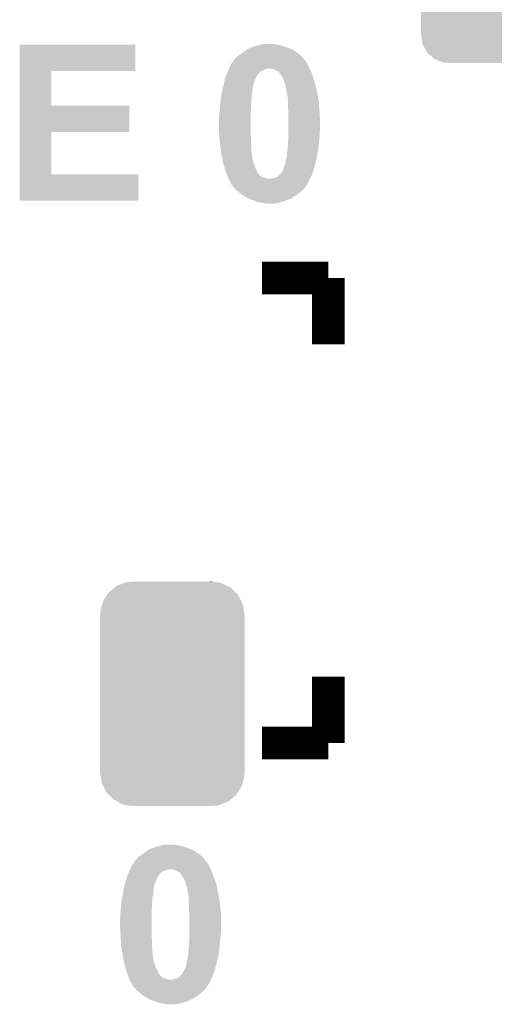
# Model space of a CAD drawing. Extents: x -1.3 to 24.2, y -3.9 to 53.5.
# Tile 12 of 43: x 8.6 to 11.5, y 12.7 to 18.9. Entities that reach past the tile are written whole.
import ezdxf

# ---------------------------------------------------------------- set-up
doc = ezdxf.new("R2010")
doc.units = 0
doc.layers.get('0').update_dxf_attribs({"linetype": 'CONTINUOUS'})
doc.layers.add('CORDELIA-I_CLICK_V100_GTO', color=12, linetype='CONTINUOUS')
doc.layers.add('CORDELIA-I_CLICK_V100_GTS', color=13, linetype='CONTINUOUS')

# ---------------------------------------------------------------- blocks, each defined once
blk = doc.blocks.new('CUSTOM_79')
for points in [[(-0.267216, 0.361152), (-0.213724, 0.383108), (0.26779, 0.361152), (0.21312, 0.383108)], [(-0.213724, 0.383108), (-0.20803, 0.383392), (0.21312, 0.383108), (0.212412, 0.383392)], [(-0.20803, 0.383392), (-0.154122, 0.38608), (0.212412, 0.383392), (0.154132, 0.38608)], [(-0.341452, 0.269636), (-0.313432, 0.320688), (0.341702, 0.269636), (0.313176, 0.320688)], [(-0.313432, 0.320688), (-0.312264, 0.321732), (0.313176, 0.320688), (0.312592, 0.321732)], [(-0.312264, 0.321732), (-0.26893, 0.360448), (0.312592, 0.321732), (0.268592, 0.360448)], [(-0.26893, 0.360448), (-0.267216, 0.361152), (0.268592, 0.360448), (0.26779, 0.361152)], [(-0.35179, 0.21082), (-0.342144, 0.268372), (0.35179, 0.21082), (0.34192, 0.268372)], [(-0.342144, 0.268372), (-0.341452, 0.269636), (0.34192, 0.268372), (0.341702, 0.269636)], [(-0.35179, 0.20955), (-0.35179, 0.21082), (0.35179, 0.20955), (0.35179, 0.21082)], [(-0.35179, -0.20955), (-0.35179, 0.20955), (0.35179, -0.20955), (0.35179, 0.20955)], [(-0.35179, -0.21082), (-0.35179, -0.20955), (0.35179, -0.21082), (0.35179, -0.20955)], [(-0.34192, -0.268358), (-0.35179, -0.21082), (0.342148, -0.268358), (0.35179, -0.21082)], [(-0.341702, -0.269636), (-0.34192, -0.268358), (0.341446, -0.269636), (0.342148, -0.268358)], [(-0.313184, -0.320676), (-0.341702, -0.269636), (0.31344, -0.320676), (0.341446, -0.269636)], [(-0.312594, -0.321732), (-0.313184, -0.320676), (0.312258, -0.321732), (0.31344, -0.320676)], [(-0.268602, -0.36044), (-0.312594, -0.321732), (0.26894, -0.36044), (0.312258, -0.321732)], [(-0.267792, -0.361154), (-0.268602, -0.36044), (0.2672, -0.361154), (0.26894, -0.36044)], [(-0.213136, -0.383104), (-0.267792, -0.361154), (0.213734, -0.383104), (0.2672, -0.361154)], [(-0.212414, -0.383394), (-0.213136, -0.383104), (0.207926, -0.383394), (0.213734, -0.383104)], [(-0.154122, -0.38608), (-0.212414, -0.383394), (0.154132, -0.38608), (0.207926, -0.383394)]]:
    blk.add_solid(points)
blk = doc.blocks.new('CUSTOM_85')
for points in [[(-0.346054, 0.675314), (-0.301568, 0.692038), (0.3409, 0.675314), (0.308224, 0.692038)], [(-0.301568, 0.692038), (-0.285532, 0.698066), (0.308224, 0.692038), (0.27075, 0.698066)], [(-0.285532, 0.698066), (-0.220944, 0.70104), (0.27075, 0.698066), (0.25226, 0.70104)], [(0.220944, 0.70104), (0.244388, 0.702306), (0.25226, 0.70104), (0.244388, 0.702306)], [(-0.432252, 0.581054), (-0.408632, 0.616798), (0.42962, 0.581054), (0.411442, 0.616798)], [(-0.408632, 0.616798), (-0.396604, 0.634998), (0.411442, 0.616798), (0.39329, 0.634998)], [(-0.396604, 0.634998), (-0.362024, 0.662578), (0.39329, 0.634998), (0.365782, 0.662578)], [(-0.362024, 0.662578), (-0.346054, 0.675314), (0.365782, 0.662578), (0.3409, 0.675314)], [(-0.449518, 0.518744), (-0.438318, 0.559164), (0.447144, 0.518744), (0.44075, 0.559164)], [(-0.438318, 0.559164), (-0.432252, 0.581054), (0.44075, 0.559164), (0.42962, 0.581054)], [(-0.45212, -0.4953), (-0.45212, 0.4953), (0.45212, -0.4953), (0.45212, 0.4953)], [(-0.45085, 0.4953), (-0.449518, 0.518744), (0.45085, 0.4953), (0.447144, 0.518744)], [(-0.447142, -0.51874), (-0.45085, -0.4953), (0.449518, -0.51874), (0.45085, -0.4953)], [(-0.440752, -0.559164), (-0.447142, -0.51874), (0.438316, -0.559164), (0.449518, -0.51874)], [(-0.429622, -0.58105), (-0.440752, -0.559164), (0.432254, -0.58105), (0.438316, -0.559164)], [(-0.411444, -0.616798), (-0.429622, -0.58105), (0.40863, -0.616798), (0.432254, -0.58105)], [(-0.393292, -0.634996), (-0.411444, -0.616798), (0.396606, -0.634996), (0.40863, -0.616798)], [(-0.365784, -0.662578), (-0.393292, -0.634996), (0.362022, -0.662578), (0.396606, -0.634996)], [(-0.340906, -0.675312), (-0.365784, -0.662578), (0.346056, -0.675312), (0.362022, -0.662578)], [(-0.308228, -0.69204), (-0.340906, -0.675312), (0.301562, -0.69204), (0.346056, -0.675312)], [(-0.270764, -0.698066), (-0.308228, -0.69204), (0.285534, -0.698066), (0.301562, -0.69204)], [(-0.252274, -0.70104), (-0.270764, -0.698066), (0.220944, -0.70104), (0.285534, -0.698066)], [(-0.244392, -0.702308), (-0.252274, -0.70104), (-0.244392, -0.702308), (-0.220944, -0.70104)]]:
    blk.add_solid(points)

msp = doc.modelspace()

# ---------------------------------------------------------------- linework, layer by layer
at = {"layer": 'CORDELIA-I_CLICK_V100_GTO', "const_width": 0.2032}
for points in [[(10.0838, 17.2466), (10.49782, 17.2466)], [(10.49782, 16.83258), (10.49782, 17.2466)], [(10.49782, 14.34084), (10.49782, 14.75486)], [(10.0838, 14.34084), (10.49782, 14.34084)]]:
    msp.add_lwpolyline(points, dxfattribs=at)
at = {"layer": 'CORDELIA-I_CLICK_V100_GTO'}
for points in [[(10.072794, 18.70456), (10.081262, 18.7071), (10.18032, 18.70456), (10.16508, 18.7071)], [(10.081262, 18.7071), (10.104122, 18.70964), (10.16508, 18.7071), (10.154918, 18.70964)], [(8.567438, 18.53946), (8.56744, 18.704538), (9.291298, 18.53946), (9.29132, 18.704538)], [(8.56744, 18.704538), (8.567442, 18.70456), (9.29132, 18.704538), (8.567442, 18.70456)], [(9.945792, 18.6436), (9.95426, 18.64868), (10.31748, 18.6436), (10.31037, 18.64868)], [(9.95426, 18.64868), (9.96696, 18.65884), (10.31037, 18.64868), (10.296146, 18.65884)], [(9.96696, 18.65884), (9.9822, 18.669), (10.296146, 18.65884), (10.281922, 18.669)], [(9.9822, 18.669), (9.99744, 18.67916), (10.281922, 18.669), (10.264142, 18.67916)], [(9.99744, 18.67916), (10.009288, 18.684238), (10.264142, 18.67916), (10.24636, 18.684238)], [(10.009288, 18.684238), (10.01522, 18.68678), (10.24636, 18.684238), (10.240432, 18.68678)], [(10.01522, 18.68678), (10.028768, 18.69186), (10.240432, 18.68678), (10.228582, 18.69186)], [(10.028768, 18.69186), (10.035542, 18.6944), (10.228582, 18.69186), (10.219692, 18.6944)], [(10.035542, 18.6944), (10.055858, 18.69948), (10.219692, 18.6944), (10.201912, 18.69948)], [(10.055858, 18.69948), (10.064326, 18.70202), (10.201912, 18.69948), (10.19302, 18.70202)], [(10.064326, 18.70202), (10.072794, 18.70456), (10.19302, 18.70202), (10.18032, 18.70456)], [(9.884986, 18.572478), (9.890762, 18.58518), (10.37336, 18.572478), (10.365742, 18.58518)], [(9.890762, 18.585182), (9.898662, 18.595338), (10.36574, 18.585182), (10.36066, 18.595338)], [(9.890762, 18.58518), (9.890762, 18.585182), (10.365742, 18.58518), (10.36574, 18.585182)], [(9.898662, 18.595338), (9.904588, 18.602958), (10.36066, 18.595338), (10.355582, 18.602958)], [(9.904588, 18.602958), (9.90853, 18.608026), (10.355582, 18.602958), (10.353046, 18.608026)], [(9.90853, 18.608026), (9.908542, 18.60804), (10.353046, 18.608026), (10.35051, 18.60804)], [(9.908542, 18.60804), (9.913622, 18.613124), (10.35051, 18.60804), (10.346696, 18.613124)], [(9.913622, 18.613124), (9.916164, 18.6182), (10.346696, 18.613124), (10.342886, 18.6182)], [(9.916164, 18.6182), (9.923782, 18.623282), (10.342886, 18.6182), (10.339072, 18.623282)], [(9.923782, 18.623282), (9.927588, 18.628358), (10.339072, 18.623282), (10.335262, 18.628358)], [(9.927588, 18.628358), (9.931402, 18.633442), (10.335262, 18.628358), (10.329332, 18.633442)], [(9.931402, 18.633442), (9.941562, 18.641062), (10.329332, 18.633442), (10.320442, 18.641062)], [(9.941562, 18.641062), (9.945792, 18.6436), (10.320442, 18.641062), (10.31748, 18.6436)], [(8.567432, 18.32356), (8.567438, 18.539438), (8.765562, 18.32356), (8.76554, 18.539438)], [(8.567438, 18.539438), (8.567438, 18.53946), (8.76554, 18.539438), (9.291298, 18.53946)], [(9.861128, 18.516602), (9.863244, 18.52168), (10.055862, 18.516602), (10.06094, 18.52168)], [(9.863244, 18.52168), (9.866418, 18.529302), (10.06094, 18.52168), (10.066022, 18.529302)], [(9.866418, 18.529302), (9.867476, 18.53184), (10.066022, 18.529302), (10.068562, 18.53184)], [(9.867476, 18.53184), (9.870652, 18.53946), (10.068562, 18.53184), (10.07872, 18.53946)], [(9.870652, 18.53946), (9.872768, 18.544542), (10.07872, 18.53946), (10.091422, 18.544542)], [(9.872768, 18.544542), (9.874884, 18.549622), (10.091422, 18.544542), (10.099042, 18.549622)], [(9.874884, 18.549622), (9.875942, 18.55216), (10.099042, 18.549622), (10.109198, 18.55216)], [(9.875942, 18.55216), (9.877, 18.5547), (10.109198, 18.55216), (10.116824, 18.5547)], [(9.877, 18.5547), (9.87806, 18.55724), (10.38098, 18.5547), (10.379892, 18.55724)], [(9.87806, 18.55724), (9.884986, 18.572478), (10.379892, 18.55724), (10.37336, 18.572478)], [(10.142232, 18.554698), (10.142222, 18.5547), (10.38098, 18.554698), (10.38098, 18.5547)], [(10.154924, 18.552158), (10.142232, 18.554698), (10.382432, 18.552158), (10.38098, 18.554698)], [(10.162542, 18.547078), (10.154924, 18.552158), (10.385336, 18.547078), (10.382432, 18.552158)], [(10.172704, 18.544538), (10.162542, 18.547078), (10.386786, 18.544538), (10.385336, 18.547078)], [(10.180322, 18.53946), (10.172704, 18.544538), (10.389688, 18.53946), (10.386786, 18.544538)], [(10.1854, 18.536918), (10.180322, 18.53946), (10.39114, 18.536918), (10.389688, 18.53946)], [(10.18794, 18.534374), (10.1854, 18.536918), (10.39199, 18.534374), (10.39114, 18.536918)], [(10.187946, 18.531834), (10.18794, 18.534374), (10.392836, 18.531834), (10.39199, 18.534374)], [(10.198102, 18.521678), (10.187946, 18.531834), (10.396222, 18.521678), (10.392836, 18.531834)], [(10.202674, 18.51406), (10.198102, 18.521678), (10.39876, 18.51406), (10.396222, 18.521678)], [(9.843282, 18.455642), (9.847972, 18.475962), (10.03046, 18.455642), (10.03554, 18.475962)], [(9.847972, 18.475962), (9.851488, 18.4912), (10.03554, 18.475962), (10.04316, 18.4912)], [(9.851488, 18.4912), (9.852662, 18.496282), (10.04316, 18.4912), (10.045192, 18.496282)], [(9.852662, 18.496282), (9.855836, 18.503902), (10.045192, 18.496282), (10.04824, 18.503902)], [(9.855836, 18.503902), (9.861128, 18.516602), (10.04824, 18.503902), (10.055862, 18.516602)], [(10.21334, 18.49628), (10.202674, 18.51406), (10.404094, 18.49628), (10.39876, 18.51406)], [(10.21715, 18.48866), (10.21334, 18.49628), (10.40638, 18.48866), (10.404094, 18.49628)], [(10.22096, 18.481038), (10.21715, 18.48866), (10.408922, 18.481038), (10.40638, 18.48866)], [(10.223502, 18.468338), (10.22096, 18.481038), (10.413154, 18.468338), (10.408922, 18.481038)], [(10.227566, 18.45818), (10.223502, 18.468338), (10.416538, 18.45818), (10.413154, 18.468338)], [(9.8298, 18.39722), (9.833316, 18.41246), (10.0203, 18.39722), (10.02284, 18.41246)], [(9.833316, 18.41246), (9.835662, 18.422622), (10.02284, 18.41246), (10.02538, 18.422622)], [(9.835662, 18.422622), (9.838006, 18.432782), (10.02538, 18.422622), (10.025382, 18.432782)], [(9.838006, 18.432782), (9.839766, 18.440404), (10.025382, 18.432782), (10.02792, 18.440404)], [(9.839766, 18.440404), (9.842696, 18.4531), (10.02792, 18.440404), (10.027942, 18.4531)], [(9.842696, 18.4531), (9.8427, 18.453122), (10.027942, 18.4531), (10.03046, 18.453122)], [(9.8427, 18.453122), (9.843282, 18.455642), (10.03046, 18.453122), (10.03046, 18.455642)], [(10.22858, 18.45564), (10.227566, 18.45818), (10.417126, 18.45564), (10.416538, 18.45818)], [(10.23112, 18.450556), (10.22858, 18.45564), (10.418298, 18.450556), (10.417126, 18.45564)], [(10.23112, 18.445478), (10.23112, 18.450556), (10.419472, 18.445478), (10.418298, 18.450556)], [(10.23366, 18.435318), (10.23112, 18.445478), (10.421816, 18.435318), (10.419472, 18.445478)], [(10.235112, 18.42516), (10.23366, 18.435318), (10.42416, 18.42516), (10.421816, 18.435318)], [(10.23874, 18.399758), (10.235112, 18.42516), (10.429604, 18.399758), (10.42416, 18.42516)], [(10.241644, 18.3896), (10.23874, 18.399758), (10.43178, 18.3896), (10.429604, 18.399758)], [(9.82218, 18.33372), (9.822814, 18.34134), (10.01522, 18.33372), (10.01522, 18.34134)], [(9.822814, 18.34134), (9.82472, 18.3642), (10.01522, 18.34134), (10.017758, 18.3642)], [(9.82472, 18.364202), (9.827064, 18.37944), (10.01776, 18.364202), (10.01776, 18.37944)], [(9.82472, 18.3642), (9.82472, 18.364202), (10.017758, 18.3642), (10.01776, 18.364202)], [(9.827064, 18.37944), (9.8298, 18.39722), (10.01776, 18.37944), (10.0203, 18.39722)], [(10.24382, 18.381978), (10.241644, 18.3896), (10.43321, 18.381978), (10.43178, 18.3896)], [(10.246022, 18.34896), (10.24382, 18.381978), (10.4394, 18.34896), (10.43321, 18.381978)], [(10.24636, 18.343882), (10.246022, 18.34896), (10.439718, 18.343882), (10.4394, 18.34896)], [(10.24636, 18.30832), (10.24636, 18.343882), (10.44194, 18.30832), (10.439718, 18.343882)], [(8.567428, 18.15846), (8.567432, 18.323538), (9.253198, 18.15846), (9.25322, 18.323538)], [(8.567432, 18.323538), (8.567432, 18.32356), (9.25322, 18.323538), (8.765562, 18.32356)], [(9.81456, 18.25752), (9.8171, 18.27784), (10.01268, 18.25752), (10.01268, 18.27784)], [(9.8171, 18.27784), (9.818716, 18.29562), (10.01268, 18.27784), (10.01268, 18.29562)], [(9.818716, 18.29562), (9.821024, 18.321018), (10.01268, 18.29562), (10.01522, 18.321018)], [(9.821024, 18.321018), (9.82218, 18.33372), (10.01522, 18.321018), (10.01522, 18.33372)], [(10.24636, 18.30324), (10.24636, 18.30832), (10.442208, 18.30324), (10.44194, 18.30832)], [(10.2489, 18.285458), (10.24636, 18.30324), (10.443144, 18.285458), (10.442208, 18.30324)], [(10.2489, 18.26006), (10.2489, 18.285458), (10.44448, 18.26006), (10.443144, 18.285458)], [(9.81456, 18.160998), (9.81456, 18.25752), (10.01268, 18.160998), (10.01268, 18.25752)], [(10.2489, 18.20926), (10.2489, 18.26006), (10.44702, 18.20926), (10.44448, 18.26006)], [(8.567422, 17.8943), (8.567428, 18.158438), (8.765562, 17.8943), (8.76554, 18.158438)], [(8.567428, 18.158438), (8.567428, 18.15846), (8.76554, 18.158438), (9.253198, 18.15846)], [(9.816114, 18.133062), (9.81456, 18.160998), (10.01268, 18.133062), (10.01268, 18.160998)], [(10.2489, 18.18386), (10.2489, 18.20926), (10.44702, 18.18386), (10.44702, 18.20926)], [(10.2489, 18.163538), (10.2489, 18.18386), (10.44448, 18.163538), (10.44702, 18.18386)], [(10.2489, 18.14322), (10.2489, 18.163538), (10.44448, 18.14322), (10.44448, 18.163538)], [(9.8171, 18.11528), (9.816114, 18.133062), (10.01522, 18.11528), (10.01268, 18.133062)], [(9.821334, 18.077178), (9.8171, 18.11528), (10.01522, 18.077178), (10.01522, 18.11528)], [(10.24636, 18.097502), (10.2489, 18.1229), (10.440322, 18.097502), (10.442632, 18.1229)], [(10.24636, 18.08734), (10.24636, 18.097502), (10.4394, 18.08734), (10.440322, 18.097502)], [(10.2489, 18.1229), (10.2489, 18.14322), (10.442632, 18.1229), (10.44448, 18.14322)], [(9.82218, 18.06956), (9.821334, 18.077178), (10.015698, 18.06956), (10.01522, 18.077178)], [(9.826584, 18.03654), (9.82218, 18.06956), (10.01776, 18.03654), (10.015698, 18.06956)], [(9.82726, 18.03146), (9.826584, 18.03654), (10.018486, 18.03146), (10.01776, 18.03654)], [(9.833792, 18.00098), (9.82726, 18.03146), (10.02284, 18.00098), (10.018486, 18.03146)], [(10.239102, 18.02384), (10.24382, 18.05686), (10.42924, 18.02384), (10.43686, 18.05686)], [(10.24382, 18.05686), (10.24636, 18.07718), (10.43686, 18.05686), (10.438552, 18.07718)], [(10.24636, 18.07718), (10.24636, 18.08734), (10.438552, 18.07718), (10.4394, 18.08734)], [(9.83488, 17.9959), (9.833792, 18.00098), (10.023688, 17.9959), (10.02284, 18.00098)], [(9.838788, 17.970504), (9.83488, 17.9959), (10.027918, 17.970504), (10.023688, 17.9959)], [(9.839178, 17.967966), (9.838788, 17.970504), (10.030454, 17.967966), (10.027918, 17.970504)], [(9.83996, 17.962884), (9.839178, 17.967966), (10.03046, 17.962884), (10.030454, 17.967966)], [(10.231118, 17.965416), (10.23112, 17.973036), (10.418296, 17.965416), (10.420054, 17.973036)], [(10.23112, 17.973036), (10.233658, 17.978116), (10.420054, 17.973036), (10.421228, 17.978116)], [(10.233658, 17.978116), (10.23366, 17.988276), (10.421228, 17.978116), (10.423572, 17.988276)], [(10.23366, 17.988276), (10.234506, 17.99082), (10.423572, 17.988276), (10.42416, 17.99082)], [(10.234506, 17.99082), (10.236198, 17.9959), (10.42416, 17.99082), (10.42494, 17.9959)], [(10.236198, 17.9959), (10.23874, 18.008598), (10.42494, 17.9959), (10.426894, 18.008598)], [(10.23874, 18.021298), (10.239102, 18.02384), (10.428848, 18.021298), (10.42924, 18.02384)], [(10.23874, 18.008598), (10.23874, 18.021298), (10.426894, 18.008598), (10.428848, 18.021298)], [(9.83996, 17.96288), (9.83996, 17.962884), (10.030462, 17.96288), (10.03046, 17.962884)], [(9.850122, 17.93494), (9.83996, 17.96288), (10.041638, 17.93494), (10.030462, 17.96288)], [(9.85317, 17.92478), (9.850122, 17.93494), (10.0457, 17.92478), (10.041638, 17.93494)], [(9.85774, 17.90954), (9.85317, 17.92478), (10.05332, 17.90954), (10.0457, 17.92478)], [(9.85774, 17.909538), (9.85774, 17.90954), (10.053322, 17.909538), (10.05332, 17.90954)], [(9.862502, 17.896842), (9.85774, 17.909538), (10.060938, 17.896842), (10.053322, 17.909538)], [(10.205718, 17.90446), (10.21842, 17.92986), (10.400128, 17.90446), (10.407942, 17.92986)], [(10.21842, 17.92986), (10.2235, 17.9451), (10.407942, 17.92986), (10.41263, 17.9451)], [(10.2235, 17.9451), (10.228262, 17.957802), (10.41263, 17.9451), (10.41654, 17.957802)], [(10.228262, 17.957802), (10.231118, 17.965416), (10.41654, 17.957802), (10.418296, 17.965416)], [(8.56742, 17.729222), (8.567422, 17.894278), (9.309078, 17.729222), (9.3091, 17.894278)], [(8.567422, 17.894278), (8.567422, 17.8943), (9.3091, 17.894278), (8.765562, 17.8943)], [(9.867264, 17.884142), (9.862502, 17.896842), (10.073638, 17.884142), (10.060938, 17.896842)], [(9.86917, 17.879062), (9.867264, 17.884142), (10.081258, 17.879062), (10.073638, 17.884142)], [(9.870124, 17.87652), (9.86917, 17.879062), (10.086338, 17.87652), (10.081258, 17.879062)], [(9.871076, 17.873982), (9.870124, 17.87652), (10.096498, 17.873982), (10.086338, 17.87652)], [(9.87298, 17.8689), (9.871076, 17.873982), (10.106658, 17.8689), (10.096498, 17.873982)], [(9.87425, 17.86636), (9.87298, 17.8689), (10.116818, 17.86636), (10.106658, 17.8689)], [(9.87552, 17.863822), (9.87425, 17.86636), (10.38098, 17.863822), (10.382364, 17.86636)], [(9.8806, 17.85366), (9.87552, 17.863822), (10.37636, 17.85366), (10.38098, 17.863822)], [(9.88822, 17.840962), (9.8806, 17.85366), (10.370588, 17.840962), (10.37636, 17.85366)], [(10.142216, 17.86636), (10.149842, 17.8689), (10.382364, 17.86636), (10.38375, 17.8689)], [(10.149842, 17.8689), (10.170158, 17.873978), (10.38375, 17.8689), (10.38652, 17.873978)], [(10.170158, 17.873978), (10.180316, 17.879058), (10.38652, 17.873978), (10.38929, 17.879058)], [(10.180316, 17.879058), (10.193016, 17.891758), (10.38929, 17.879058), (10.39622, 17.891758)], [(10.193016, 17.891758), (10.205718, 17.90446), (10.39622, 17.891758), (10.400128, 17.90446)], [(9.889916, 17.835878), (9.88822, 17.840962), (10.368278, 17.835878), (10.370588, 17.840962)], [(9.89076, 17.83334), (9.889916, 17.835878), (10.3665, 17.83334), (10.368278, 17.835878)], [(9.895838, 17.825722), (9.89076, 17.83334), (10.361168, 17.825722), (10.3665, 17.83334)], [(9.898374, 17.820654), (9.895838, 17.825722), (10.35762, 17.820654), (10.361168, 17.825722)], [(9.90091, 17.82064), (9.898374, 17.820654), (10.35761, 17.82064), (10.35762, 17.820654)], [(9.908538, 17.810478), (9.90091, 17.82064), (10.350498, 17.810478), (10.35761, 17.82064)], [(9.910442, 17.80794), (9.908538, 17.810478), (10.34796, 17.80794), (10.350498, 17.810478)], [(9.916158, 17.800322), (9.910442, 17.80794), (10.34288, 17.800322), (10.34796, 17.80794)], [(9.916164, 17.800318), (9.916158, 17.800322), (10.342878, 17.800318), (10.34288, 17.800322)], [(9.922936, 17.79524), (9.916164, 17.800318), (10.337798, 17.79524), (10.342878, 17.800318)], [(9.936482, 17.78508), (9.922936, 17.79524), (10.324254, 17.78508), (10.337798, 17.79524)], [(9.94241, 17.779998), (9.936482, 17.78508), (10.31748, 17.779998), (10.324254, 17.78508)], [(9.309078, 17.7292), (8.56742, 17.729222), (9.309078, 17.7292), (9.309078, 17.729222)], [(9.954258, 17.76984), (9.94241, 17.779998), (10.30732, 17.76984), (10.31748, 17.779998)], [(9.954262, 17.769838), (9.954258, 17.76984), (10.307318, 17.769838), (10.30732, 17.76984)], [(9.966452, 17.76222), (9.954262, 17.769838), (10.29462, 17.76222), (10.307318, 17.769838)], [(9.97458, 17.75714), (9.966452, 17.76222), (10.28573, 17.75714), (10.29462, 17.76222)], [(9.983472, 17.75206), (9.97458, 17.75714), (10.27684, 17.75206), (10.28573, 17.75714)], [(9.992362, 17.74698), (9.983472, 17.75206), (10.26922, 17.74698), (10.27684, 17.75206)], [(10.002522, 17.7419), (9.992362, 17.74698), (10.2616, 17.7419), (10.26922, 17.74698)], [(10.01268, 17.73682), (10.002522, 17.7419), (10.249746, 17.73682), (10.2616, 17.7419)], [(10.021574, 17.73428), (10.01268, 17.73682), (10.24382, 17.73428), (10.249746, 17.73682)], [(10.03046, 17.731742), (10.021574, 17.73428), (10.23705, 17.731742), (10.24382, 17.73428)], [(10.042314, 17.72666), (10.03046, 17.731742), (10.223498, 17.72666), (10.23705, 17.731742)], [(10.048238, 17.72412), (10.042314, 17.72666), (10.21334, 17.72412), (10.223498, 17.72666)], [(10.057128, 17.72158), (10.048238, 17.72412), (10.203182, 17.72158), (10.21334, 17.72412)], [(10.066018, 17.71904), (10.057128, 17.72158), (10.19556, 17.71904), (10.203182, 17.72158)], [(10.08126, 17.7165), (10.066018, 17.71904), (10.187938, 17.7165), (10.19556, 17.71904)], [(10.09396, 17.71396), (10.08126, 17.7165), (10.180318, 17.71396), (10.187938, 17.7165)], [(10.106658, 17.71142), (10.09396, 17.71396), (10.154922, 17.71142), (10.180318, 17.71396)], [(9.3472, 13.65504), (9.36244, 13.6652), (9.676386, 13.65504), (9.662162, 13.6652)], [(9.36244, 13.6652), (9.37768, 13.67536), (9.662162, 13.6652), (9.644382, 13.67536)], [(9.37768, 13.67536), (9.389528, 13.680438), (9.644382, 13.67536), (9.6266, 13.680438)], [(9.389528, 13.680438), (9.39546, 13.68298), (9.6266, 13.680438), (9.620672, 13.68298)], [(9.39546, 13.68298), (9.409008, 13.68806), (9.620672, 13.68298), (9.608822, 13.68806)], [(9.409008, 13.68806), (9.415782, 13.6906), (9.608822, 13.68806), (9.599932, 13.6906)], [(9.415782, 13.6906), (9.436098, 13.69568), (9.599932, 13.6906), (9.582152, 13.69568)], [(9.436098, 13.69568), (9.444566, 13.69822), (9.582152, 13.69568), (9.57326, 13.69822)], [(9.444566, 13.69822), (9.453034, 13.70076), (9.57326, 13.69822), (9.56056, 13.70076)], [(9.453034, 13.70076), (9.461502, 13.7033), (9.56056, 13.70076), (9.54532, 13.7033)], [(9.461502, 13.7033), (9.484362, 13.70584), (9.54532, 13.7033), (9.535158, 13.70584)], [(9.280312, 13.59154), (9.285392, 13.599158), (9.7409, 13.59154), (9.735822, 13.599158)], [(9.285392, 13.599158), (9.28877, 13.604226), (9.735822, 13.599158), (9.733286, 13.604226)], [(9.28877, 13.604226), (9.28878, 13.60424), (9.733286, 13.604226), (9.73075, 13.60424)], [(9.28878, 13.60424), (9.288782, 13.604242), (9.73075, 13.60424), (9.73075, 13.604242)], [(9.288782, 13.604242), (9.30402, 13.619482), (9.73075, 13.604242), (9.71931, 13.619482)], [(9.30402, 13.619482), (9.307826, 13.624558), (9.71931, 13.619482), (9.7155, 13.624558)], [(9.307826, 13.624558), (9.311642, 13.629642), (9.7155, 13.624558), (9.710418, 13.629642)], [(9.311642, 13.629642), (9.321802, 13.637262), (9.710418, 13.629642), (9.702798, 13.637262)], [(9.321802, 13.637262), (9.326028, 13.639798), (9.702798, 13.637262), (9.700262, 13.639798)], [(9.326028, 13.639798), (9.3345, 13.64488), (9.700262, 13.639798), (9.692132, 13.64488)], [(9.3345, 13.64488), (9.344024, 13.6525), (9.692132, 13.64488), (9.67994, 13.6525)], [(9.344024, 13.6525), (9.3472, 13.65504), (9.67994, 13.6525), (9.676386, 13.65504)], [(9.25089, 13.53566), (9.253008, 13.54074), (9.45896, 13.53566), (9.47166, 13.54074)], [(9.253008, 13.54074), (9.255124, 13.545822), (9.47166, 13.54074), (9.481822, 13.545822)], [(9.255124, 13.545822), (9.256182, 13.54836), (9.481822, 13.545822), (9.491982, 13.54836)], [(9.256182, 13.54836), (9.25724, 13.5509), (9.491982, 13.54836), (9.497064, 13.5509)], [(9.25724, 13.5509), (9.2583, 13.553442), (9.76376, 13.5509), (9.762308, 13.553442)], [(9.2583, 13.553442), (9.26661, 13.568678), (9.762308, 13.553442), (9.7536, 13.568678)], [(9.26661, 13.568678), (9.27354, 13.58138), (9.7536, 13.568678), (9.74852, 13.58138)], [(9.27354, 13.58138), (9.280312, 13.59154), (9.74852, 13.58138), (9.7409, 13.59154)], [(9.535162, 13.548358), (9.522462, 13.5509), (9.76485, 13.548358), (9.76376, 13.5509)], [(9.545322, 13.54328), (9.535162, 13.548358), (9.767026, 13.54328), (9.76485, 13.548358)], [(9.552944, 13.540738), (9.545322, 13.54328), (9.768116, 13.540738), (9.767026, 13.54328)], [(9.560562, 13.53566), (9.552944, 13.540738), (9.770292, 13.53566), (9.768116, 13.540738)], [(9.229188, 13.472162), (9.233876, 13.4874), (9.41578, 13.472162), (9.4234, 13.4874)], [(9.233876, 13.4874), (9.23544, 13.49248), (9.4234, 13.4874), (9.42543, 13.49248)], [(9.23544, 13.49248), (9.23798, 13.500102), (9.42543, 13.49248), (9.42848, 13.500102)], [(9.23798, 13.500102), (9.242214, 13.512802), (9.42848, 13.500102), (9.436102, 13.512802)], [(9.242214, 13.512802), (9.243906, 13.51788), (9.436102, 13.512802), (9.44118, 13.51788)], [(9.243906, 13.51788), (9.2456, 13.522958), (9.44118, 13.51788), (9.444564, 13.522958)], [(9.2456, 13.522958), (9.246658, 13.525502), (9.444564, 13.522958), (9.446262, 13.525502)], [(9.246658, 13.525502), (9.247716, 13.52804), (9.446262, 13.525502), (9.448802, 13.52804)], [(9.247716, 13.52804), (9.25089, 13.53566), (9.448802, 13.52804), (9.45896, 13.53566)], [(9.565638, 13.53312), (9.560562, 13.53566), (9.77138, 13.53312), (9.770292, 13.53566)], [(9.56564, 13.533118), (9.565638, 13.53312), (9.771382, 13.533118), (9.77138, 13.53312)], [(9.57072, 13.528038), (9.56564, 13.533118), (9.773074, 13.528038), (9.771382, 13.533118)], [(9.578342, 13.517878), (9.57072, 13.528038), (9.776462, 13.517878), (9.773074, 13.528038)], [(9.582914, 13.51026), (9.578342, 13.517878), (9.779, 13.51026), (9.776462, 13.517878)], [(9.59358, 13.49248), (9.582914, 13.51026), (9.786114, 13.49248), (9.779, 13.51026)], [(9.59739, 13.484862), (9.59358, 13.49248), (9.78916, 13.484862), (9.786114, 13.49248)], [(9.6012, 13.47724), (9.59739, 13.484862), (9.791702, 13.47724), (9.78916, 13.484862)], [(9.60628, 13.464538), (9.6012, 13.47724), (9.795936, 13.464538), (9.791702, 13.47724)], [(9.214924, 13.408662), (9.216488, 13.418822), (9.40308, 13.408662), (9.40562, 13.418822)], [(9.216488, 13.418822), (9.21766, 13.42644), (9.40562, 13.418822), (9.40562, 13.42644)], [(9.21766, 13.42644), (9.218246, 13.428982), (9.40562, 13.42644), (9.405622, 13.428982)], [(9.218246, 13.428982), (9.220004, 13.436604), (9.405622, 13.428982), (9.40816, 13.436604)], [(9.220004, 13.436604), (9.222934, 13.4493), (9.40816, 13.436604), (9.408182, 13.4493)], [(9.222934, 13.4493), (9.22294, 13.449322), (9.408182, 13.4493), (9.4107, 13.449322)], [(9.22294, 13.449322), (9.223522, 13.451842), (9.4107, 13.449322), (9.4107, 13.451842)], [(9.223522, 13.451842), (9.22528, 13.459458), (9.4107, 13.451842), (9.412604, 13.459458)], [(9.22528, 13.459458), (9.229188, 13.472162), (9.412604, 13.459458), (9.41578, 13.472162)], [(9.608314, 13.45438), (9.60628, 13.464538), (9.79932, 13.45438), (9.795936, 13.464538)], [(9.608822, 13.451838), (9.608314, 13.45438), (9.799712, 13.451838), (9.79932, 13.45438)], [(9.61136, 13.446756), (9.608822, 13.451838), (9.800494, 13.446756), (9.799712, 13.451838)], [(9.61136, 13.444218), (9.61136, 13.446756), (9.800884, 13.444218), (9.800494, 13.446756)], [(9.6139, 13.43152), (9.61136, 13.444218), (9.802838, 13.43152), (9.800884, 13.444218)], [(9.616804, 13.42136), (9.6139, 13.43152), (9.8044, 13.42136), (9.802838, 13.43152)], [(9.61898, 13.413738), (9.616804, 13.42136), (9.806034, 13.413738), (9.8044, 13.42136)], [(9.203054, 13.33754), (9.20496, 13.3604), (9.39546, 13.33754), (9.397998, 13.3604)], [(9.20496, 13.360402), (9.208476, 13.375644), (9.398, 13.360402), (9.398, 13.375644)], [(9.20496, 13.3604), (9.20496, 13.360402), (9.397998, 13.3604), (9.398, 13.360402)], [(9.208476, 13.375644), (9.21258, 13.39342), (9.398, 13.375644), (9.403078, 13.39342)], [(9.21258, 13.393422), (9.214924, 13.408662), (9.40308, 13.393422), (9.40308, 13.408662)], [(9.21258, 13.39342), (9.21258, 13.393422), (9.403078, 13.39342), (9.40308, 13.393422)], [(9.622972, 13.3858), (9.61898, 13.413738), (9.81202, 13.3858), (9.806034, 13.413738)], [(9.62406, 13.37818), (9.622972, 13.3858), (9.81345, 13.37818), (9.81202, 13.3858)], [(9.626262, 13.34516), (9.62406, 13.37818), (9.81964, 13.34516), (9.81345, 13.37818)], [(9.19734, 13.27404), (9.198956, 13.29182), (9.39292, 13.27404), (9.39292, 13.29182)], [(9.198956, 13.29182), (9.201264, 13.317218), (9.39292, 13.29182), (9.39546, 13.317218)], [(9.201264, 13.317218), (9.20242, 13.32992), (9.39546, 13.317218), (9.39546, 13.32992)], [(9.20242, 13.32992), (9.203054, 13.33754), (9.39546, 13.32992), (9.39546, 13.33754)], [(9.6266, 13.340082), (9.626262, 13.34516), (9.820276, 13.340082), (9.81964, 13.34516)], [(9.6266, 13.30452), (9.6266, 13.340082), (9.82472, 13.30452), (9.820276, 13.340082)], [(9.6266, 13.29944), (9.6266, 13.30452), (9.824988, 13.29944), (9.82472, 13.30452)], [(9.62914, 13.281658), (9.6266, 13.29944), (9.825924, 13.281658), (9.824988, 13.29944)], [(9.1948, 13.2334), (9.19734, 13.253722), (9.39292, 13.2334), (9.39292, 13.253722)], [(9.1948, 13.208), (9.1948, 13.2334), (9.39292, 13.208), (9.39292, 13.2334)], [(9.19734, 13.253722), (9.19734, 13.27404), (9.39292, 13.253722), (9.39292, 13.27404)], [(9.62914, 13.256262), (9.62914, 13.281658), (9.82726, 13.256262), (9.825924, 13.281658)], [(9.62914, 13.15974), (9.62914, 13.256262), (9.82726, 13.15974), (9.82726, 13.256262)], [(9.19734, 13.1572), (9.1948, 13.208), (9.39292, 13.1572), (9.39292, 13.208)], [(9.198894, 13.129262), (9.19734, 13.1572), (9.39292, 13.129262), (9.39292, 13.1572)], [(9.19988, 13.11148), (9.198894, 13.129262), (9.39546, 13.11148), (9.39292, 13.129262)], [(9.201998, 13.073378), (9.19988, 13.11148), (9.39546, 13.073378), (9.39546, 13.11148)], [(9.6266, 13.093702), (9.62914, 13.1191), (9.820562, 13.093702), (9.822872, 13.1191)], [(9.62914, 13.13942), (9.62914, 13.15974), (9.82472, 13.13942), (9.82726, 13.15974)], [(9.62914, 13.1191), (9.62914, 13.13942), (9.822872, 13.1191), (9.82472, 13.13942)], [(9.20242, 13.06576), (9.201998, 13.073378), (9.395938, 13.06576), (9.39546, 13.073378)], [(9.209024, 13.03274), (9.20242, 13.06576), (9.398, 13.03274), (9.395938, 13.06576)], [(9.62152, 13.035278), (9.62406, 13.05306), (9.814364, 13.035278), (9.8171, 13.05306)], [(9.62406, 13.05306), (9.6266, 13.07338), (9.8171, 13.05306), (9.818792, 13.07338)], [(9.6266, 13.08354), (9.6266, 13.093702), (9.81964, 13.08354), (9.820562, 13.093702)], [(9.6266, 13.07338), (9.6266, 13.08354), (9.818792, 13.07338), (9.81964, 13.08354)], [(9.21004, 13.027658), (9.209024, 13.03274), (9.398726, 13.027658), (9.398, 13.03274)], [(9.214396, 12.99718), (9.21004, 13.027658), (9.40308, 12.99718), (9.398726, 13.027658)], [(9.21512, 12.9921), (9.214396, 12.99718), (9.403928, 12.9921), (9.40308, 12.99718)], [(9.220982, 12.966704), (9.21512, 12.9921), (9.408158, 12.966704), (9.403928, 12.9921)], [(9.613898, 12.974316), (9.6139, 12.984476), (9.801466, 12.974316), (9.803812, 12.984476)], [(9.6139, 12.984476), (9.616438, 12.9921), (9.803812, 12.984476), (9.805572, 12.9921)], [(9.616438, 12.9921), (9.62152, 13.017498), (9.805572, 12.9921), (9.811432, 13.017498)], [(9.62152, 13.02004), (9.62152, 13.035278), (9.81202, 13.02004), (9.814364, 13.035278)], [(9.62152, 13.017498), (9.62152, 13.02004), (9.811432, 13.017498), (9.81202, 13.02004)], [(9.221568, 12.964166), (9.220982, 12.966704), (9.410694, 12.964166), (9.408158, 12.966704)], [(9.22274, 12.959084), (9.221568, 12.964166), (9.4107, 12.959084), (9.410694, 12.964166)], [(9.22274, 12.95908), (9.22274, 12.959084), (9.410702, 12.95908), (9.4107, 12.959084)], [(9.229668, 12.933678), (9.22274, 12.95908), (9.42086, 12.933678), (9.410702, 12.95908)], [(9.23036, 12.93114), (9.229668, 12.933678), (9.422384, 12.93114), (9.42086, 12.933678)], [(9.233408, 12.920982), (9.23036, 12.93114), (9.42848, 12.920982), (9.422384, 12.93114)], [(9.585958, 12.900658), (9.60628, 12.941298), (9.780366, 12.900658), (9.79287, 12.941298)], [(9.60628, 12.941298), (9.609456, 12.954002), (9.79287, 12.941298), (9.79678, 12.954002)], [(9.609456, 12.954002), (9.61136, 12.961618), (9.79678, 12.954002), (9.798536, 12.961618)], [(9.61136, 12.969236), (9.613898, 12.974316), (9.800294, 12.969236), (9.801466, 12.974316)], [(9.61136, 12.961618), (9.61136, 12.969236), (9.798536, 12.961618), (9.800294, 12.969236)], [(9.23798, 12.905742), (9.233408, 12.920982), (9.43356, 12.905742), (9.42848, 12.920982)], [(9.23798, 12.905738), (9.23798, 12.905742), (9.433564, 12.905738), (9.43356, 12.905742)], [(9.242742, 12.89304), (9.23798, 12.905738), (9.44372, 12.89304), (9.433564, 12.905738)], [(9.24655, 12.882888), (9.242742, 12.89304), (9.451336, 12.882888), (9.44372, 12.89304)], [(9.246554, 12.88288), (9.24655, 12.882888), (9.453874, 12.88288), (9.451336, 12.882888)], [(9.24941, 12.875264), (9.246554, 12.88288), (9.461498, 12.875264), (9.453874, 12.88288)], [(9.251316, 12.87018), (9.24941, 12.875264), (9.476738, 12.87018), (9.461498, 12.875264)], [(9.25322, 12.8651), (9.251316, 12.87018), (9.486898, 12.8651), (9.476738, 12.87018)], [(9.25449, 12.86256), (9.25322, 12.8651), (9.497058, 12.86256), (9.486898, 12.8651)], [(9.25576, 12.86002), (9.25449, 12.86256), (9.76376, 12.86002), (9.764914, 12.86256)], [(9.522456, 12.86256), (9.530082, 12.8651), (9.764914, 12.86256), (9.766068, 12.8651)], [(9.530082, 12.8651), (9.550398, 12.870178), (9.766068, 12.8651), (9.768376, 12.870178)], [(9.550398, 12.870178), (9.560558, 12.87526), (9.768376, 12.870178), (9.770686, 12.87526)], [(9.560558, 12.87526), (9.570712, 12.882876), (9.770686, 12.87526), (9.774148, 12.882876)], [(9.570712, 12.882876), (9.57072, 12.885414), (9.774148, 12.882876), (9.775302, 12.885414)], [(9.57072, 12.885414), (9.573258, 12.887958), (9.775302, 12.885414), (9.776458, 12.887958)], [(9.573258, 12.887958), (9.57326, 12.88796), (9.776458, 12.887958), (9.77646, 12.88796)], [(9.57326, 12.88796), (9.580878, 12.893038), (9.77646, 12.88796), (9.778022, 12.893038)], [(9.580878, 12.893038), (9.585958, 12.900658), (9.778022, 12.893038), (9.780366, 12.900658)], [(9.26084, 12.84986), (9.25576, 12.86002), (9.758216, 12.84986), (9.76376, 12.86002)], [(9.26846, 12.837158), (9.26084, 12.84986), (9.751288, 12.837158), (9.758216, 12.84986)], [(9.27185, 12.832078), (9.26846, 12.837158), (9.748518, 12.832078), (9.751288, 12.837158)], [(9.273538, 12.829544), (9.27185, 12.832078), (9.746744, 12.829544), (9.748518, 12.832078)], [(9.27608, 12.821922), (9.273538, 12.829544), (9.741408, 12.821922), (9.746744, 12.829544)], [(9.278614, 12.816854), (9.27608, 12.821922), (9.73786, 12.816854), (9.741408, 12.821922)], [(9.281152, 12.81684), (9.278614, 12.816854), (9.73785, 12.81684), (9.73786, 12.816854)], [(9.290048, 12.806678), (9.281152, 12.81684), (9.730738, 12.806678), (9.73785, 12.81684)], [(9.29227, 12.80414), (9.290048, 12.806678), (9.7282, 12.80414), (9.730738, 12.806678)], [(9.298938, 12.79652), (9.29227, 12.80414), (9.723118, 12.79652), (9.7282, 12.80414)], [(9.298942, 12.796518), (9.298938, 12.79652), (9.723118, 12.796518), (9.723118, 12.79652)], [(9.313756, 12.78382), (9.298942, 12.796518), (9.710418, 12.78382), (9.723118, 12.796518)], [(9.322646, 12.7762), (9.313756, 12.78382), (9.70026, 12.7762), (9.710418, 12.78382)], [(9.334498, 12.76604), (9.322646, 12.7762), (9.68756, 12.76604), (9.70026, 12.7762)], [(9.334502, 12.766038), (9.334498, 12.76604), (9.687558, 12.766038), (9.68756, 12.76604)], [(9.346688, 12.758422), (9.334502, 12.766038), (9.67486, 12.758422), (9.687558, 12.766038)], [(9.35482, 12.75334), (9.346688, 12.758422), (9.667238, 12.75334), (9.67486, 12.758422)], [(9.363708, 12.748262), (9.35482, 12.75334), (9.659622, 12.748262), (9.667238, 12.75334)], [(9.372602, 12.74318), (9.363708, 12.748262), (9.650728, 12.74318), (9.659622, 12.748262)], [(9.382762, 12.7381), (9.372602, 12.74318), (9.64184, 12.7381), (9.650728, 12.74318)], [(9.39292, 12.73302), (9.382762, 12.7381), (9.629986, 12.73302), (9.64184, 12.7381)], [(9.4107, 12.727942), (9.39292, 12.73302), (9.618136, 12.727942), (9.629986, 12.73302)], [(9.422554, 12.72286), (9.4107, 12.727942), (9.606278, 12.72286), (9.618136, 12.727942)], [(9.428478, 12.72032), (9.422554, 12.72286), (9.594852, 12.72032), (9.606278, 12.72286)], [(9.437376, 12.717778), (9.428478, 12.72032), (9.58342, 12.717778), (9.594852, 12.72032)], [(9.446258, 12.71524), (9.437376, 12.717778), (9.575802, 12.71524), (9.58342, 12.717778)], [(9.4615, 12.7127), (9.446258, 12.71524), (9.56818, 12.7127), (9.575802, 12.71524)], [(9.4742, 12.71016), (9.4615, 12.7127), (9.560558, 12.71016), (9.56818, 12.7127)], [(9.486898, 12.70762), (9.4742, 12.71016), (9.535162, 12.70762), (9.560558, 12.71016)]]:
    msp.add_solid(points, dxfattribs=at)

# ---------------------------------------------------------------- block references
at = {"layer": 'CORDELIA-I_CLICK_V100_GTS'}
for name, p in [('CUSTOM_79', (11.43, 18.97634)), ('CUSTOM_85', (9.52246, 14.64818))]:
    msp.add_blockref(name, p, dxfattribs=at)

doc.saveas('drawing.dxf')
